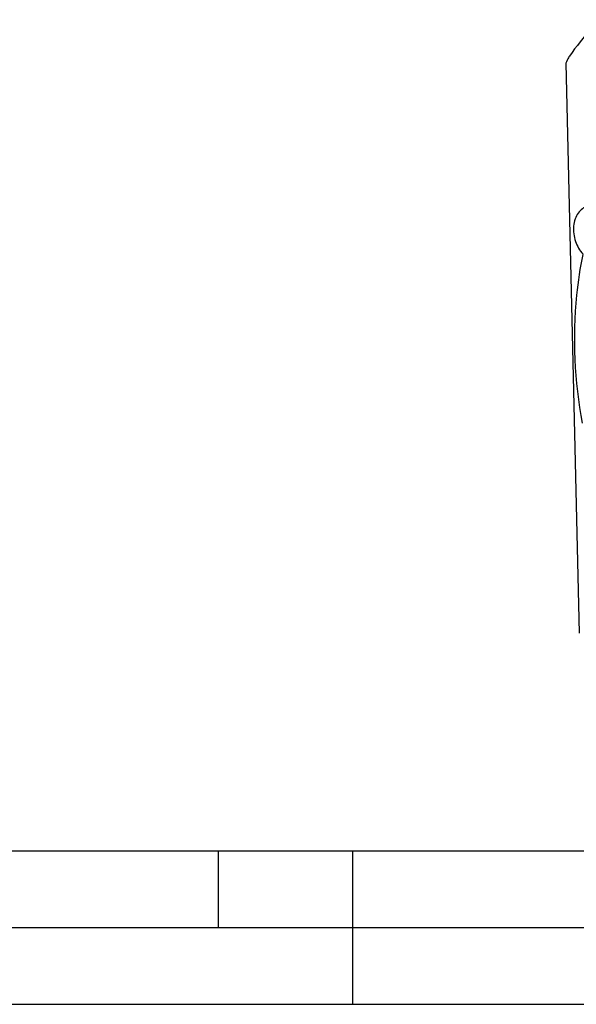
# Model space of a CAD drawing. Header units: millimetres. Extents: x 0 to 420, y 0 to 297.
# Tile 2 of 68: x 108 to 145, y 0 to 64. Entities that reach past the tile are written whole.
import ezdxf

# ---------------------------------------------------------------- set-up
doc = ezdxf.new("R2010")
doc.units = ezdxf.units.MM
doc.header["$LTSCALE"] = 23.1
doc.layers.get('0').update_dxf_attribs({"linetype": 'CONTINUOUS'})
doc.layers.add('COMPONENTS', color=7, linetype='CONTINUOUS')

msp = doc.modelspace()

# ---------------------------------------------------------------- linework, layer by layer
at = {"color": 7, "linetype": 'Continuous'}
msp.add_line((25, 10), (410, 10), dxfattribs=at)
at = {"color": 2, "linetype": 'Continuous'}
for p, q in [((121.25, 5), (121.25, 10)), ((130, 0), (130, 10)), ((20, 5), (415, 5)), ((0, 0), (232.75, 0))]:
    msp.add_line(p, q, dxfattribs=at)
at = {"layer": 'COMPONENTS', "color": 7, "linetype": 'Continuous'}
msp.add_line((143.88122, 61.26746), (144.73778, 24.14899), dxfattribs=at)
for points, knots in [([(146.06064, 64.0917), (145.88641, 63.91002), (145.19294, 63.15778), (144.55819, 62.3518), (144.11383, 61.72142)], [0, 0, 0, 0, 0.24606659, 1, 1, 1, 1]), ([(144.11383, 61.72142), (144.0901, 61.68775), (143.99715, 61.54491), (143.9249, 61.38898), (143.88122, 61.26746)], [0, 0, 0, 0, 0.24181615, 1, 1, 1, 1]), ([(145.29206, 51.93734), (145.17241, 51.90966), (144.93471, 51.80016), (144.65471, 51.50679), (144.46271, 51.11297), (144.33603, 50.48457), (144.4409, 49.6544), (144.77595, 49.06089), (145.00092, 48.82971)], [0, 0, 0, 0, 0.10130683, 0.20950098, 0.32839566, 0.45798089, 0.7338924, 1, 1, 1, 1]), ([(144.98099, 48.81176), (144.80013, 47.93877), (144.24908, 44.30001), (144.4422, 40.55996), (144.95174, 37.82229)], [0, 0, 0, 0, 0.24251271, 1, 1, 1, 1])]:
    msp.add_open_spline(points, degree=3, knots=knots, dxfattribs=at)

doc.saveas('drawing.dxf')
